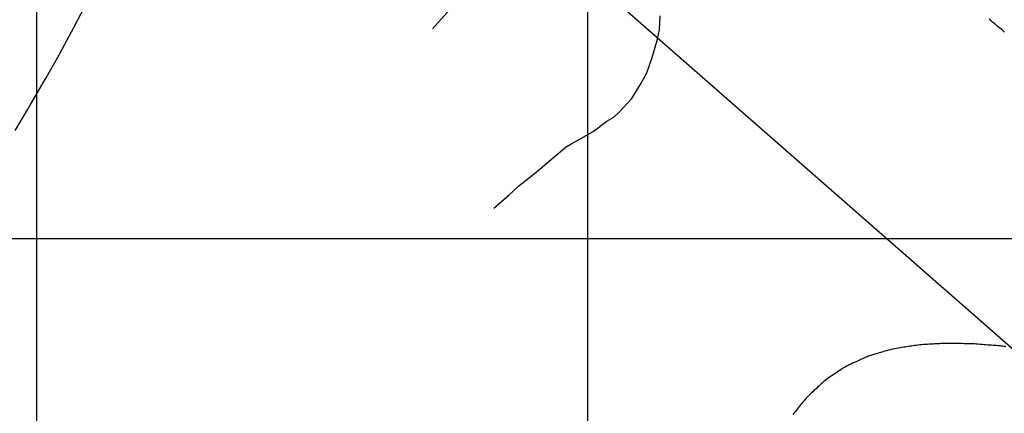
# Model space of a CAD drawing. Header units: millimetres. Extents: x 196436 to 199900, y 8705373 to 8708636.
# Tile 34 of 238: x 197397 to 197576, y 8706368 to 8706440. Entities that reach past the tile are written whole.
import ezdxf

# ---------------------------------------------------------------- set-up
doc = ezdxf.new("R2010")
doc.units = ezdxf.units.MM
doc.header["$LTSCALE"] = 5
for name, color, linetype in [('$CURVAS1', 30, 'Continuous'), ('$CURVAS2', 40, 'Continuous'), ('MALHA', 9, 'Continuous')]:
    doc.layers.add(name, color=color, linetype=linetype)

msp = doc.modelspace()

# ---------------------------------------------------------------- linework, layer by layer
at = {"layer": '$CURVAS1'}
msp.add_polyline3d([(197575.646, 8706437.488, 700), (197575.46, 8706437.645, 700), (197575.252, 8706437.819, 700), (197575.019, 8706438.013, 700), (197574.762, 8706438.225, 700), (197574.484, 8706438.456, 700), (197574.186, 8706438.704, 700), (197573.871, 8706438.969, 700), (197573.542, 8706439.248, 700), (197573.2, 8706439.542, 700), (197572.849, 8706439.85, 700)], dxfattribs=at)
at = {"layer": '$CURVAS2'}
for points in [[(197396.168, 8706419.638, 704), (197398.392, 8706423.382, 704), (197398.884, 8706424.235, 704), (197401.284, 8706428.369, 704), (197401.573, 8706428.886, 704), (197404.094, 8706433.357, 704), (197404.227, 8706433.606, 704), (197406.799, 8706438.345, 704), (197406.836, 8706438.419, 704), (197409.393, 8706443.334, 704)], [(197471.874, 8706438.06, 702), (197475.073, 8706441.676, 702)], [(197482.975, 8706405.521, 701), (197485.825, 8706407.999, 701), (197486.455, 8706408.572, 701), (197487.536, 8706409.567, 701), (197489.98, 8706411.534, 701), (197491.762, 8706412.973, 701), (197493.512, 8706414.48, 701), (197496.117, 8706416.63, 701), (197497.116, 8706417.28, 701), (197498.359, 8706417.944, 701), (197501.024, 8706419.466, 701), (197503.487, 8706421.297, 701), (197504.75, 8706422.021, 701), (197505.651, 8706422.912, 701), (197508.041, 8706425.455, 701), (197509.538, 8706427.895, 701), (197510.726, 8706430.113, 701), (197511.738, 8706432.885, 701), (197512.699, 8706436.212, 701), (197513.016, 8706437.88, 701), (197513.17, 8706440.452, 701)], [(197575.892, 8706380.386, 701), (197575.581, 8706380.425, 701), (197575.28, 8706380.46, 701), (197574.988, 8706380.491, 701), (197574.703, 8706380.518, 701), (197574.421, 8706380.542, 701), (197574.139, 8706380.565, 701), (197573.853, 8706380.586, 701), (197573.561, 8706380.608, 701), (197573.258, 8706380.631, 701), (197572.941, 8706380.656, 701), (197572.609, 8706380.684, 701), (197572.264, 8706380.713, 701), (197571.912, 8706380.743, 701), (197571.557, 8706380.774, 701), (197571.205, 8706380.803, 701), (197570.86, 8706380.83, 701), (197570.528, 8706380.854, 701), (197570.213, 8706380.874, 701), (197569.919, 8706380.889, 701), (197569.641, 8706380.9, 701), (197569.374, 8706380.907, 701), (197569.112, 8706380.913, 701), (197568.848, 8706380.916, 701), (197568.577, 8706380.92, 701), (197568.293, 8706380.923, 701), (197567.99, 8706380.928, 701), (197567.664, 8706380.935, 701), (197567.319, 8706380.943, 701), (197566.962, 8706380.951, 701), (197566.598, 8706380.96, 701), (197566.234, 8706380.967, 701), (197565.877, 8706380.972, 701), (197565.532, 8706380.975, 701), (197565.206, 8706380.974, 701), (197564.903, 8706380.969, 701), (197564.619, 8706380.961, 701), (197564.348, 8706380.949, 701), (197564.085, 8706380.935, 701), (197563.823, 8706380.919, 701), (197563.556, 8706380.902, 701), (197563.279, 8706380.884, 701), (197562.986, 8706380.867, 701), (197562.672, 8706380.85, 701), (197562.341, 8706380.833, 701), (197561.998, 8706380.816, 701), (197561.646, 8706380.797, 701), (197561.291, 8706380.776, 701), (197560.937, 8706380.753, 701), (197560.589, 8706380.727, 701), (197560.253, 8706380.696, 701), (197559.93, 8706380.662, 701), (197559.621, 8706380.623, 701), (197559.322, 8706380.582, 701), (197559.031, 8706380.538, 701), (197558.744, 8706380.492, 701), (197558.46, 8706380.446, 701), (197558.176, 8706380.4, 701), (197557.888, 8706380.355, 701), (197557.596, 8706380.311, 701), (197557.297, 8706380.267, 701), (197556.991, 8706380.221, 701), (197556.678, 8706380.173, 701), (197556.357, 8706380.12, 701), (197556.027, 8706380.06, 701), (197555.688, 8706379.994, 701), (197555.339, 8706379.918, 701), (197554.98, 8706379.832, 701), (197554.616, 8706379.738, 701), (197554.252, 8706379.639, 701), (197553.893, 8706379.537, 701), (197553.545, 8706379.436, 701), (197553.211, 8706379.338, 701), (197552.898, 8706379.245, 701), (197552.611, 8706379.161, 701), (197552.353, 8706379.087, 701), (197552.12, 8706379.021, 701), (197551.906, 8706378.96, 701), (197551.706, 8706378.902, 701), (197551.513, 8706378.843, 701), (197551.321, 8706378.781, 701), (197551.126, 8706378.713, 701), (197550.921, 8706378.636, 701), (197550.701, 8706378.548, 701), (197550.469, 8706378.45, 701), (197550.225, 8706378.344, 701), (197549.974, 8706378.232, 701), (197549.718, 8706378.115, 701), (197549.459, 8706377.997, 701), (197549.199, 8706377.878, 701), (197548.943, 8706377.761, 701), (197548.69, 8706377.648, 701), (197548.444, 8706377.537, 701), (197548.203, 8706377.429, 701), (197547.97, 8706377.323, 701), (197547.744, 8706377.218, 701), (197547.525, 8706377.114, 701), (197547.315, 8706377.009, 701), (197547.114, 8706376.904, 701), (197546.923, 8706376.798, 701), (197546.737, 8706376.689, 701), (197546.553, 8706376.577, 701), (197546.368, 8706376.46, 701), (197546.178, 8706376.337, 701), (197545.979, 8706376.208, 701), (197545.768, 8706376.069, 701), (197545.541, 8706375.922, 701), (197545.295, 8706375.764, 701), (197545.034, 8706375.597, 701), (197544.761, 8706375.421, 701), (197544.481, 8706375.237, 701), (197544.196, 8706375.047, 701), (197543.912, 8706374.852, 701), (197543.633, 8706374.652, 701), (197543.361, 8706374.448, 701), (197543.101, 8706374.242, 701), (197542.851, 8706374.034, 701), (197542.611, 8706373.826, 701), (197542.379, 8706373.617, 701), (197542.154, 8706373.41, 701), (197541.933, 8706373.204, 701), (197541.716, 8706373.001, 701), (197541.501, 8706372.801, 701), (197541.287, 8706372.605, 701), (197541.071, 8706372.409, 701), (197540.852, 8706372.208, 701), (197540.626, 8706371.997, 701), (197540.392, 8706371.772, 701), (197540.148, 8706371.528, 701), (197539.891, 8706371.261, 701), (197539.618, 8706370.965, 701), (197539.33, 8706370.639, 701), (197539.032, 8706370.291, 701), (197538.73, 8706369.931, 701), (197538.432, 8706369.569, 701), (197538.145, 8706369.216, 701), (197537.876, 8706368.882, 701), (197537.633, 8706368.578, 701), (197537.421, 8706368.314, 701), (197537.247, 8706368.097, 701)]]:
    msp.add_polyline3d(points, dxfattribs=at)
at = {"color": 1}
msp.add_line((197053.156, 8706839.353), (197676.105, 8706293.186), dxfattribs=at)
at = {"layer": 'MALHA'}
for p, q in [((197400, 8708635.599), (197400, 8705384.785)), ((197400, 8708635.599), (197400, 8705384.785)), ((197500, 8708635.599), (197500, 8705384.785)), ((197500, 8708635.599), (197500, 8705384.785)), ((196441.61, 8706400), (199000, 8706400)), ((196441.61, 8706400), (199000, 8706400))]:
    msp.add_line(p, q, dxfattribs=at)

doc.saveas('drawing.dxf')
